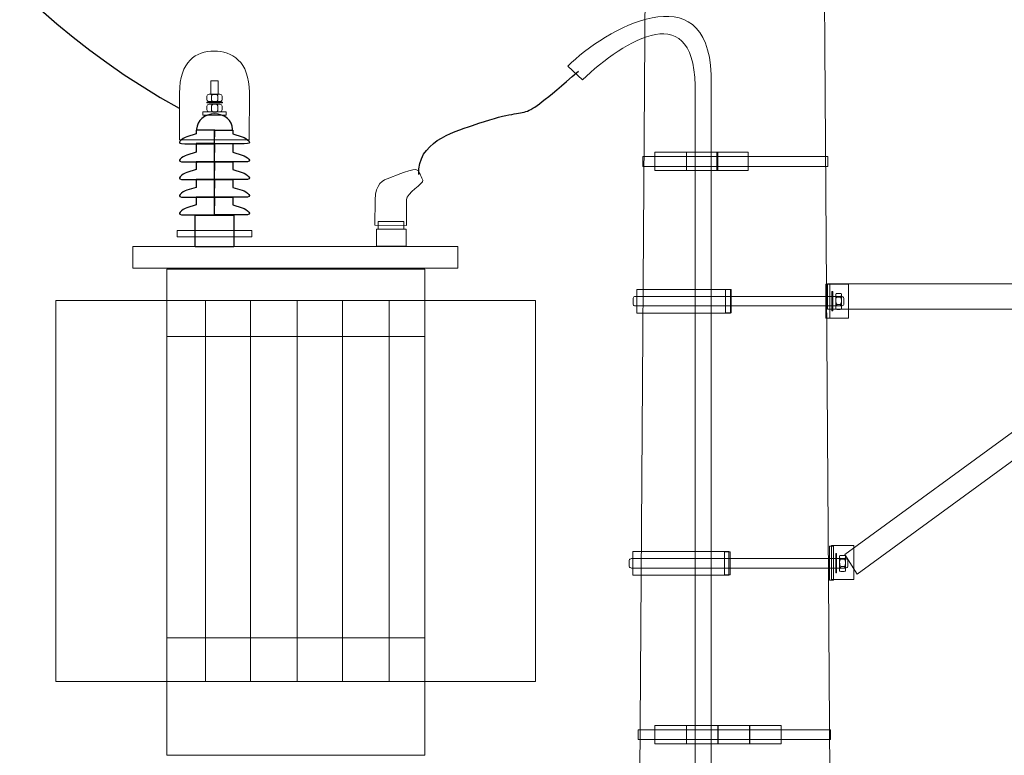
# Model space of a CAD drawing. Header units: centimetres. Extents: x -4644 to 5368, y -667 to 1552.
# Tile 8 of 48: x -1941 to -1799, y 188 to 295. Entities that reach past the tile are written whole.
import ezdxf

# ---------------------------------------------------------------- set-up
doc = ezdxf.new("R2010")
doc.units = ezdxf.units.CM
doc.header["$MEASUREMENT"] = 0
doc.layers.get('0').update_dxf_attribs({"linetype": 'CONTINUOUS'})
doc.layers.add('Warstwa 1', color=7, linetype='CONTINUOUS')

msp = doc.modelspace()

# ---------------------------------------------------------------- linework, layer by layer
at = {"color": 10}
msp.add_open_spline([(-1929.9, 546.82), (-1984.09, 599.34), (-2035.56, 347.29), (-1918.34, 282.14)], degree=3, dxfattribs=at)
msp.add_open_spline([(-1883.54, 272.53), (-1883.74, 277.16), (-1878.72, 278.61), (-1875.75, 279.65), (-1875.75, 279.65), (-1865.45, 283.27), (-1870.53, 278.75), (-1860.34, 287.53)], degree=3, knots=[0, 0, 0, 0, 0.333333, 0.333333, 0.333333, 0.333333, 1, 1, 1, 1], dxfattribs=at)
at = {"layer": 'Warstwa 1', "color": 7, "lineweight": 18}
for points in [[(-1824.41, 251.64), (-1821.15, 251.64), (-1821.15, 256.57), (-1824.41, 256.57), (-1824.41, 251.64)], [(-1824.41, 251.64), (-1823.86, 251.64), (-1823.86, 256.57), (-1824.41, 256.57), (-1824.41, 251.64)], [(-1824.18, 252.96), (-1743.21, 252.96), (-1743.21, 256.62), (-1824.18, 256.62), (-1824.18, 252.96)], [(-1851.85, 252.37), (-1838.25, 252.37), (-1838.25, 255.82), (-1851.85, 255.82), (-1851.85, 252.37)], [(-1838.98, 252.41), (-1838.16, 252.41), (-1838.16, 255.79), (-1838.98, 255.79), (-1838.98, 252.41)], [(-1852.47, 214.3), (-1838.5, 214.3), (-1838.5, 217.75), (-1852.47, 217.75), (-1852.47, 214.3)], [(-1839.15, 214.33), (-1838.31, 214.33), (-1838.31, 217.71), (-1839.15, 217.71), (-1839.15, 214.33)], [(-1823.88, 213.57), (-1823.33, 213.57), (-1823.33, 218.49), (-1823.88, 218.49), (-1823.88, 213.57)], [(-1823.59, 213.66), (-1820.34, 213.66), (-1820.34, 218.59), (-1823.59, 218.59), (-1823.59, 213.66)]]:
    msp.add_lwpolyline(points, close=True, dxfattribs=at)
at = {"layer": 'Warstwa 1', "color": 250, "lineweight": 70}
msp.add_open_spline([(-2181.25, -624.77), (-2181.25, -624.77), (-2181.25, 905.01), (-2181.25, 905.01), (-2181.25, 905.01), (-2181.25, 905.01), (-1129.83, 905.01), (-1129.83, 905.01), (-1129.83, 905.01), (-1129.83, 905.01), (-1129.83, -624.77), (-1129.83, -624.77), (-1129.83, -624.77), (-1129.83, -624.77), (-2181.25, -624.77), (-2181.25, -624.77)], degree=3, knots=[0, 0, 0, 0, 0.2, 0.2, 0.2, 0.2, 0.4, 0.4, 0.4, 0.4, 0.6, 0.6, 0.6, 0.6, 1, 1, 1, 1], dxfattribs=at)
at = {"layer": 'Warstwa 1', "color": 7, "lineweight": 20}
for points, knots in [([(-1855.41, -399.35), (-1855.41, -399.35), (-1819.83, -399.35), (-1819.83, -399.35), (-1819.83, -399.35), (-1819.83, -399.35), (-1827.95, 784.47), (-1827.95, 784.47), (-1827.95, 784.47), (-1827.95, 784.47), (-1847.37, 784.47), (-1847.37, 784.47), (-1847.37, 784.47), (-1847.37, 784.47), (-1855.41, -399.35), (-1855.41, -399.35)], [0, 0, 0, 0, 0.2, 0.2, 0.2, 0.2, 0.4, 0.4, 0.4, 0.4, 0.6, 0.6, 0.6, 0.6, 1, 1, 1, 1]), ([(-1843.42, -245.75), (-1843.42, -204.93), (-1843.42, 284.15), (-1843.42, 284.15), (-1843.42, 284.15), (-1842.97, 298.75), (-1853.71, 292.06), (-1859.76, 286.26), (-1859.76, 286.26), (-1859.76, 286.26), (-1861.88, 288.25), (-1861.88, 288.25), (-1861.88, 288.25), (-1856.45, 293.7), (-1841.63, 301.97), (-1841.07, 287.04), (-1841.07, 287.04), (-1841.07, 287.04), (-1841.07, -206.14), (-1841.07, -245.92)], [0.1488186, 0.1488186, 0.1488186, 0.1488186, 0.2857143, 0.2857143, 0.2857143, 0.2857143, 0.4285714, 0.4285714, 0.4285714, 0.4285714, 0.5714286, 0.5714286, 0.5714286, 0.5714286, 0.7142857, 0.7142857, 0.7142857, 0.7142857, 0.9884792, 0.9884792, 0.9884792, 0.9884792]), ([(-1918.29, 277.54), (-1918.29, 277.54), (-1908.17, 277.53), (-1908.17, 277.53), (-1908.17, 277.53), (-1908.17, 277.53), (-1908.13, 284.43), (-1908.13, 284.43), (-1908.13, 284.43), (-1908.13, 289), (-1910.7, 290.43), (-1913.23, 290.44), (-1913.23, 290.44), (-1915.88, 290.46), (-1918.26, 288.99), (-1918.26, 284.34), (-1918.26, 284.34), (-1918.26, 284.34), (-1918.29, 277.54), (-1918.29, 277.54)], [0, 0, 0, 0, 0.166667, 0.166667, 0.166667, 0.166667, 0.333333, 0.333333, 0.333333, 0.333333, 0.5, 0.5, 0.5, 0.5, 0.666667, 0.666667, 0.666667, 0.666667, 1, 1, 1, 1]), ([(-1914.9, 281.12), (-1914.9, 281.12), (-1911.49, 281.12), (-1911.49, 281.12), (-1911.49, 281.12), (-1911.49, 281.12), (-1911.49, 281.6), (-1911.49, 281.6), (-1911.49, 281.6), (-1911.49, 281.6), (-1914.9, 281.6), (-1914.9, 281.6), (-1914.9, 281.6), (-1914.9, 281.6), (-1914.9, 281.12), (-1914.9, 281.12)], [0, 0, 0, 0, 0.2, 0.2, 0.2, 0.2, 0.4, 0.4, 0.4, 0.4, 0.6, 0.6, 0.6, 0.6, 1, 1, 1, 1]), ([(-1850.99, 273.7), (-1850.99, 273.7), (-1824.13, 273.7), (-1824.13, 273.7), (-1824.13, 273.7), (-1824.13, 273.7), (-1824.13, 275.11), (-1824.13, 275.11), (-1824.13, 275.11), (-1824.13, 275.11), (-1850.99, 275.11), (-1850.99, 275.11), (-1850.99, 275.11), (-1850.99, 275.11), (-1850.99, 273.7), (-1850.99, 273.7)], [0, 0, 0, 0, 0.2, 0.2, 0.2, 0.2, 0.4, 0.4, 0.4, 0.4, 0.6, 0.6, 0.6, 0.6, 1, 1, 1, 1]), ([(-1844.67, 275.74), (-1844.67, 275.74), (-1849.23, 275.74), (-1849.23, 275.74), (-1849.23, 275.74), (-1849.23, 275.74), (-1849.23, 273.09), (-1849.23, 273.09), (-1849.23, 273.09), (-1849.23, 273.09), (-1844.67, 273.08), (-1844.67, 273.08), (-1844.67, 273.08), (-1844.67, 273.08), (-1844.67, 275.74), (-1844.67, 275.74)], [0, 0, 0, 0, 0.2, 0.2, 0.2, 0.2, 0.4, 0.4, 0.4, 0.4, 0.6, 0.6, 0.6, 0.6, 1, 1, 1, 1]), ([(-1840.09, 275.74), (-1840.09, 275.74), (-1844.65, 275.74), (-1844.65, 275.74), (-1844.65, 275.74), (-1844.65, 275.74), (-1844.65, 273.09), (-1844.65, 273.09), (-1844.65, 273.09), (-1844.65, 273.09), (-1840.09, 273.08), (-1840.09, 273.08), (-1840.09, 273.08), (-1840.09, 273.08), (-1840.09, 275.74), (-1840.09, 275.74)], [0, 0, 0, 0, 0.2, 0.2, 0.2, 0.2, 0.4, 0.4, 0.4, 0.4, 0.6, 0.6, 0.6, 0.6, 1, 1, 1, 1]), ([(-1835.69, 275.74), (-1835.69, 275.74), (-1840.25, 275.74), (-1840.25, 275.74), (-1840.25, 275.74), (-1840.25, 275.74), (-1840.25, 273.09), (-1840.25, 273.09), (-1840.25, 273.09), (-1840.25, 273.09), (-1835.69, 273.08), (-1835.69, 273.08), (-1835.69, 273.08), (-1835.69, 273.08), (-1835.69, 275.74), (-1835.69, 275.74)], [0, 0, 0, 0, 0.2, 0.2, 0.2, 0.2, 0.4, 0.4, 0.4, 0.4, 0.6, 0.6, 0.6, 0.6, 1, 1, 1, 1]), ([(-1889.89, 265.16), (-1889.89, 265.16), (-1885.33, 265.09), (-1885.33, 265.09), (-1885.33, 265.09), (-1885.33, 265.09), (-1885.31, 268.89), (-1885.31, 268.89), (-1885.31, 268.89), (-1885.37, 269.76), (-1882.76, 271.26), (-1882.94, 271.68), (-1882.94, 271.68), (-1883.05, 271.93), (-1883.51, 272.98), (-1883.66, 273.12), (-1883.66, 273.12), (-1884.14, 273.6), (-1887.04, 272.3), (-1887.74, 272.05), (-1887.74, 272.05), (-1888.8, 271.68), (-1889.8, 271.18), (-1889.88, 268.85), (-1889.88, 268.85), (-1889.88, 268.85), (-1889.89, 265.16), (-1889.89, 265.16)], [0, 0, 0, 0, 0.125, 0.125, 0.125, 0.125, 0.25, 0.25, 0.25, 0.25, 0.375, 0.375, 0.375, 0.375, 0.5, 0.5, 0.5, 0.5, 0.625, 0.625, 0.625, 0.625, 0.75, 0.75, 0.75, 0.75, 1, 1, 1, 1]), ([(-1889.41, 264.56), (-1889.41, 264.56), (-1885.71, 264.56), (-1885.71, 264.56), (-1885.71, 264.56), (-1885.71, 264.56), (-1885.71, 265.69), (-1885.71, 265.69), (-1885.71, 265.69), (-1885.71, 265.69), (-1889.41, 265.69), (-1889.41, 265.69), (-1889.41, 265.69), (-1889.41, 265.69), (-1889.41, 264.56), (-1889.41, 264.56)], [0, 0, 0, 0, 0.2, 0.2, 0.2, 0.2, 0.4, 0.4, 0.4, 0.4, 0.6, 0.6, 0.6, 0.6, 1, 1, 1, 1]), ([(-1851.69, 190.42), (-1851.69, 190.42), (-1823.74, 190.42), (-1823.74, 190.42), (-1823.74, 190.42), (-1823.74, 190.42), (-1823.74, 191.83), (-1823.74, 191.83), (-1823.74, 191.83), (-1823.74, 191.83), (-1851.69, 191.83), (-1851.69, 191.83), (-1851.69, 191.83), (-1851.69, 191.83), (-1851.69, 190.42), (-1851.69, 190.42)], [0, 0, 0, 0, 0.2, 0.2, 0.2, 0.2, 0.4, 0.4, 0.4, 0.4, 0.6, 0.6, 0.6, 0.6, 1, 1, 1, 1]), ([(-1844.67, 192.46), (-1844.67, 192.46), (-1849.23, 192.46), (-1849.23, 192.46), (-1849.23, 192.46), (-1849.23, 192.46), (-1849.23, 189.8), (-1849.23, 189.8), (-1849.23, 189.8), (-1849.23, 189.8), (-1844.67, 189.8), (-1844.67, 189.8), (-1844.67, 189.8), (-1844.67, 189.8), (-1844.67, 192.46), (-1844.67, 192.46)], [0, 0, 0, 0, 0.2, 0.2, 0.2, 0.2, 0.4, 0.4, 0.4, 0.4, 0.6, 0.6, 0.6, 0.6, 1, 1, 1, 1]), ([(-1840.09, 192.46), (-1840.09, 192.46), (-1844.65, 192.46), (-1844.65, 192.46), (-1844.65, 192.46), (-1844.65, 192.46), (-1844.65, 189.8), (-1844.65, 189.8), (-1844.65, 189.8), (-1844.65, 189.8), (-1840.09, 189.8), (-1840.09, 189.8), (-1840.09, 189.8), (-1840.09, 189.8), (-1840.09, 192.46), (-1840.09, 192.46)], [0, 0, 0, 0, 0.2, 0.2, 0.2, 0.2, 0.4, 0.4, 0.4, 0.4, 0.6, 0.6, 0.6, 0.6, 1, 1, 1, 1]), ([(-1835.48, 192.46), (-1835.48, 192.46), (-1840.04, 192.46), (-1840.04, 192.46), (-1840.04, 192.46), (-1840.04, 192.46), (-1840.04, 189.8), (-1840.04, 189.8), (-1840.04, 189.8), (-1840.04, 189.8), (-1835.48, 189.8), (-1835.48, 189.8), (-1835.48, 189.8), (-1835.48, 189.8), (-1835.48, 192.46), (-1835.48, 192.46)], [0, 0, 0, 0, 0.2, 0.2, 0.2, 0.2, 0.4, 0.4, 0.4, 0.4, 0.6, 0.6, 0.6, 0.6, 1, 1, 1, 1]), ([(-1830.93, 192.46), (-1830.93, 192.46), (-1835.49, 192.46), (-1835.49, 192.46), (-1835.49, 192.46), (-1835.49, 192.46), (-1835.49, 189.8), (-1835.49, 189.8), (-1835.49, 189.8), (-1835.49, 189.8), (-1830.93, 189.8), (-1830.93, 189.8), (-1830.93, 189.8), (-1830.93, 189.8), (-1830.93, 192.46), (-1830.93, 192.46)], [0, 0, 0, 0, 0.2, 0.2, 0.2, 0.2, 0.4, 0.4, 0.4, 0.4, 0.6, 0.6, 0.6, 0.6, 1, 1, 1, 1])]:
    msp.add_open_spline(points, degree=3, knots=knots, dxfattribs=at)
at = {"layer": 'Warstwa 1', "color": 250, "lineweight": 20}
for points, knots in [([(-1913.73, 286.14), (-1913.73, 286.14), (-1912.66, 286.14), (-1912.66, 286.14), (-1912.66, 286.14), (-1912.66, 286.14), (-1912.66, 284.15), (-1912.66, 284.15), (-1912.66, 284.15), (-1912.66, 284.15), (-1913.73, 284.15), (-1913.73, 284.15), (-1913.73, 284.15), (-1913.73, 284.15), (-1913.73, 286.14), (-1913.73, 286.14)], [0, 0, 0, 0, 0.2, 0.2, 0.2, 0.2, 0.4, 0.4, 0.4, 0.4, 0.6, 0.6, 0.6, 0.6, 1, 1, 1, 1]), ([(-1912.4, 284.17), (-1912.4, 284.17), (-1913.95, 284.17), (-1913.95, 284.17), (-1913.95, 284.17), (-1914.13, 284.17), (-1914.28, 284.04), (-1914.28, 283.89), (-1914.28, 283.89), (-1914.28, 283.89), (-1914.28, 283.4), (-1914.28, 283.4), (-1914.28, 283.4), (-1914.28, 283.25), (-1914.13, 283.12), (-1913.95, 283.12), (-1913.95, 283.12), (-1913.95, 283.12), (-1912.4, 283.12), (-1912.4, 283.12), (-1912.4, 283.12), (-1912.22, 283.12), (-1912.08, 283.25), (-1912.08, 283.4), (-1912.08, 283.4), (-1912.08, 283.4), (-1912.08, 283.89), (-1912.08, 283.89), (-1912.08, 283.89), (-1912.08, 284.04), (-1912.22, 284.17), (-1912.4, 284.17)], [0, 0, 0, 0, 0.111111, 0.111111, 0.111111, 0.111111, 0.222222, 0.222222, 0.222222, 0.222222, 0.333333, 0.333333, 0.333333, 0.333333, 0.444444, 0.444444, 0.444444, 0.444444, 0.555556, 0.555556, 0.555556, 0.555556, 0.666667, 0.666667, 0.666667, 0.666667, 0.777778, 0.777778, 0.777778, 0.777778, 1, 1, 1, 1]), ([(-1912.95, 284.17), (-1912.95, 284.17), (-1913.38, 284.17), (-1913.38, 284.17), (-1913.38, 284.17), (-1913.5, 284.17), (-1913.61, 284.07), (-1913.61, 283.94), (-1913.61, 283.94), (-1913.61, 283.94), (-1913.61, 283.33), (-1913.61, 283.33), (-1913.61, 283.33), (-1913.61, 283.2), (-1913.5, 283.1), (-1913.38, 283.1), (-1913.38, 283.1), (-1913.38, 283.1), (-1912.95, 283.1), (-1912.95, 283.1), (-1912.95, 283.1), (-1912.82, 283.1), (-1912.72, 283.2), (-1912.72, 283.33), (-1912.72, 283.33), (-1912.72, 283.33), (-1912.72, 283.94), (-1912.72, 283.94), (-1912.72, 283.94), (-1912.72, 284.07), (-1912.82, 284.17), (-1912.95, 284.17)], [0, 0, 0, 0, 0.111111, 0.111111, 0.111111, 0.111111, 0.222222, 0.222222, 0.222222, 0.222222, 0.333333, 0.333333, 0.333333, 0.333333, 0.444444, 0.444444, 0.444444, 0.444444, 0.555556, 0.555556, 0.555556, 0.555556, 0.666667, 0.666667, 0.666667, 0.666667, 0.777778, 0.777778, 0.777778, 0.777778, 1, 1, 1, 1]), ([(-1914.31, 282.92), (-1914.31, 282.92), (-1912.03, 282.92), (-1912.03, 282.92), (-1912.03, 282.92), (-1912.03, 282.92), (-1912.03, 283.01), (-1912.03, 283.01), (-1912.03, 283.01), (-1912.03, 283.01), (-1914.31, 283.01), (-1914.31, 283.01), (-1914.31, 283.01), (-1914.31, 283.01), (-1914.31, 282.92), (-1914.31, 282.92)], [0, 0, 0, 0, 0.2, 0.2, 0.2, 0.2, 0.4, 0.4, 0.4, 0.4, 0.6, 0.6, 0.6, 0.6, 1, 1, 1, 1]), ([(-1912.4, 282.72), (-1912.4, 282.72), (-1913.95, 282.72), (-1913.95, 282.72), (-1913.95, 282.72), (-1914.13, 282.72), (-1914.28, 282.59), (-1914.28, 282.43), (-1914.28, 282.43), (-1914.28, 282.43), (-1914.28, 281.91), (-1914.28, 281.91), (-1914.28, 281.91), (-1914.28, 281.75), (-1914.13, 281.62), (-1913.95, 281.62), (-1913.95, 281.62), (-1913.95, 281.62), (-1912.4, 281.62), (-1912.4, 281.62), (-1912.4, 281.62), (-1912.22, 281.62), (-1912.08, 281.75), (-1912.08, 281.91), (-1912.08, 281.91), (-1912.08, 281.91), (-1912.08, 282.43), (-1912.08, 282.43), (-1912.08, 282.43), (-1912.08, 282.59), (-1912.22, 282.72), (-1912.4, 282.72)], [0, 0, 0, 0, 0.111111, 0.111111, 0.111111, 0.111111, 0.222222, 0.222222, 0.222222, 0.222222, 0.333333, 0.333333, 0.333333, 0.333333, 0.444444, 0.444444, 0.444444, 0.444444, 0.555556, 0.555556, 0.555556, 0.555556, 0.666667, 0.666667, 0.666667, 0.666667, 0.777778, 0.777778, 0.777778, 0.777778, 1, 1, 1, 1]), ([(-1912.96, 282.72), (-1912.96, 282.72), (-1913.37, 282.72), (-1913.37, 282.72), (-1913.37, 282.72), (-1913.5, 282.72), (-1913.61, 282.61), (-1913.61, 282.47), (-1913.61, 282.47), (-1913.61, 282.47), (-1913.61, 281.84), (-1913.61, 281.84), (-1913.61, 281.84), (-1913.61, 281.7), (-1913.5, 281.59), (-1913.37, 281.59), (-1913.37, 281.59), (-1913.37, 281.59), (-1912.96, 281.59), (-1912.96, 281.59), (-1912.96, 281.59), (-1912.83, 281.59), (-1912.72, 281.7), (-1912.72, 281.84), (-1912.72, 281.84), (-1912.72, 281.84), (-1912.72, 282.47), (-1912.72, 282.47), (-1912.72, 282.47), (-1912.72, 282.61), (-1912.83, 282.72), (-1912.96, 282.72)], [0, 0, 0, 0, 0.111111, 0.111111, 0.111111, 0.111111, 0.222222, 0.222222, 0.222222, 0.222222, 0.333333, 0.333333, 0.333333, 0.333333, 0.444444, 0.444444, 0.444444, 0.444444, 0.555556, 0.555556, 0.555556, 0.555556, 0.666667, 0.666667, 0.666667, 0.666667, 0.777778, 0.777778, 0.777778, 0.777778, 1, 1, 1, 1])]:
    msp.add_open_spline(points, degree=3, knots=knots, dxfattribs=at)
at = {"layer": 'Warstwa 1', "color": 7}
for points, knots in [([(-1915.77, 278.98), (-1915.77, 279.01), (-1915.78, 279.08), (-1915.78, 279.12), (-1915.78, 279.12), (-1915.78, 280.33), (-1914.61, 281.32), (-1913.17, 281.32), (-1913.17, 281.32), (-1911.73, 281.32), (-1910.56, 280.33), (-1910.56, 279.12), (-1910.56, 279.12), (-1910.56, 279.08), (-1910.56, 279.04), (-1910.56, 279.01), (-1910.56, 279.01), (-1910.56, 279.01), (-1915.77, 278.98), (-1915.77, 278.98)], [0, 0, 0, 0, 0.166667, 0.166667, 0.166667, 0.166667, 0.333333, 0.333333, 0.333333, 0.333333, 0.5, 0.5, 0.5, 0.5, 0.666667, 0.666667, 0.666667, 0.666667, 1, 1, 1, 1]), ([(-1913.18, 276.99), (-1913.18, 276.99), (-1917.51, 276.99), (-1917.51, 276.99), (-1917.51, 276.99), (-1919.06, 276.89), (-1917.81, 277.81), (-1917.22, 277.99), (-1917.22, 277.99), (-1917.22, 277.99), (-1915.83, 278.42), (-1915.83, 278.42), (-1915.83, 278.42), (-1915.83, 278.42), (-1915.83, 278.96), (-1915.83, 278.96), (-1915.83, 278.96), (-1915.83, 278.96), (-1913.16, 278.96), (-1913.16, 278.96), (-1913.16, 278.96), (-1913.16, 278.96), (-1913.18, 276.99), (-1913.18, 276.99)], [0, 0, 0, 0, 0.142857, 0.142857, 0.142857, 0.142857, 0.285714, 0.285714, 0.285714, 0.285714, 0.428571, 0.428571, 0.428571, 0.428571, 0.571429, 0.571429, 0.571429, 0.571429, 0.714286, 0.714286, 0.714286, 0.714286, 1, 1, 1, 1]), ([(-1913.19, 276.99), (-1913.19, 276.99), (-1908.86, 276.99), (-1908.86, 276.99), (-1908.86, 276.99), (-1907.3, 276.89), (-1908.56, 277.81), (-1909.15, 277.99), (-1909.15, 277.99), (-1909.15, 277.99), (-1910.54, 278.42), (-1910.54, 278.42), (-1910.54, 278.42), (-1910.54, 278.42), (-1910.54, 278.96), (-1910.54, 278.96), (-1910.54, 278.96), (-1910.54, 278.96), (-1913.21, 278.96), (-1913.21, 278.96), (-1913.21, 278.96), (-1913.21, 278.96), (-1913.19, 276.99), (-1913.19, 276.99)], [0, 0, 0, 0, 0.142857, 0.142857, 0.142857, 0.142857, 0.285714, 0.285714, 0.285714, 0.285714, 0.428571, 0.428571, 0.428571, 0.428571, 0.571429, 0.571429, 0.571429, 0.571429, 0.714286, 0.714286, 0.714286, 0.714286, 1, 1, 1, 1]), ([(-1913.18, 274.35), (-1913.18, 274.35), (-1917.51, 274.35), (-1917.51, 274.35), (-1917.51, 274.35), (-1919.06, 274.26), (-1917.81, 275.17), (-1917.22, 275.35), (-1917.22, 275.35), (-1917.22, 275.35), (-1915.83, 275.78), (-1915.83, 275.78), (-1915.83, 275.78), (-1915.83, 275.78), (-1915.83, 277), (-1915.83, 277), (-1915.83, 277), (-1915.83, 277), (-1913.16, 277), (-1913.16, 277), (-1913.16, 277), (-1913.16, 277), (-1913.18, 274.35), (-1913.18, 274.35)], [0, 0, 0, 0, 0.142857, 0.142857, 0.142857, 0.142857, 0.285714, 0.285714, 0.285714, 0.285714, 0.428571, 0.428571, 0.428571, 0.428571, 0.571429, 0.571429, 0.571429, 0.571429, 0.714286, 0.714286, 0.714286, 0.714286, 1, 1, 1, 1]), ([(-1915.82, 277.01), (-1915.82, 277.01), (-1915.82, 277.02), (-1915.82, 277.02), (-1915.82, 277.02), (-1915.82, 277.02), (-1915.82, 277.01), (-1915.82, 277.01)], [0, 0, 0, 0, 0.333333, 0.333333, 0.333333, 0.333333, 1, 1, 1, 1]), ([(-1913.19, 274.35), (-1913.19, 274.35), (-1908.86, 274.35), (-1908.86, 274.35), (-1908.86, 274.35), (-1907.3, 274.26), (-1908.56, 275.17), (-1909.15, 275.35), (-1909.15, 275.35), (-1909.15, 275.35), (-1910.54, 275.78), (-1910.54, 275.78), (-1910.54, 275.78), (-1910.54, 275.78), (-1910.54, 277), (-1910.54, 277), (-1910.54, 277), (-1910.54, 277), (-1913.21, 277), (-1913.21, 277), (-1913.21, 277), (-1913.21, 277), (-1913.19, 274.35), (-1913.19, 274.35)], [0, 0, 0, 0, 0.142857, 0.142857, 0.142857, 0.142857, 0.285714, 0.285714, 0.285714, 0.285714, 0.428571, 0.428571, 0.428571, 0.428571, 0.571429, 0.571429, 0.571429, 0.571429, 0.714286, 0.714286, 0.714286, 0.714286, 1, 1, 1, 1]), ([(-1910.53, 277), (-1910.53, 277), (-1910.53, 277), (-1910.53, 277), (-1910.53, 277), (-1910.53, 277), (-1910.53, 277), (-1910.53, 277)], [0, 0, 0, 0, 0.333333, 0.333333, 0.333333, 0.333333, 1, 1, 1, 1]), ([(-1913.18, 271.78), (-1913.18, 271.78), (-1917.51, 271.78), (-1917.51, 271.78), (-1917.51, 271.78), (-1919.06, 271.69), (-1917.81, 272.61), (-1917.22, 272.79), (-1917.22, 272.79), (-1917.22, 272.79), (-1915.83, 273.22), (-1915.83, 273.22), (-1915.83, 273.22), (-1915.83, 273.22), (-1915.83, 274.35), (-1915.83, 274.35), (-1915.83, 274.35), (-1915.83, 274.35), (-1913.16, 274.35), (-1913.16, 274.35), (-1913.16, 274.35), (-1913.16, 274.35), (-1913.18, 271.78), (-1913.18, 271.78)], [0, 0, 0, 0, 0.142857, 0.142857, 0.142857, 0.142857, 0.285714, 0.285714, 0.285714, 0.285714, 0.428571, 0.428571, 0.428571, 0.428571, 0.571429, 0.571429, 0.571429, 0.571429, 0.714286, 0.714286, 0.714286, 0.714286, 1, 1, 1, 1]), ([(-1915.82, 274.21), (-1915.82, 274.21), (-1915.82, 274.37), (-1915.82, 274.37), (-1915.82, 274.37), (-1915.82, 274.37), (-1915.82, 274.21), (-1915.82, 274.21)], [0, 0, 0, 0, 0.333333, 0.333333, 0.333333, 0.333333, 1, 1, 1, 1]), ([(-1913.19, 271.78), (-1913.19, 271.78), (-1908.86, 271.78), (-1908.86, 271.78), (-1908.86, 271.78), (-1907.3, 271.69), (-1908.56, 272.61), (-1909.15, 272.79), (-1909.15, 272.79), (-1909.15, 272.79), (-1910.54, 273.22), (-1910.54, 273.22), (-1910.54, 273.22), (-1910.54, 273.22), (-1910.54, 274.35), (-1910.54, 274.35), (-1910.54, 274.35), (-1910.54, 274.35), (-1913.21, 274.35), (-1913.21, 274.35), (-1913.21, 274.35), (-1913.21, 274.35), (-1913.19, 271.78), (-1913.19, 271.78)], [0, 0, 0, 0, 0.142857, 0.142857, 0.142857, 0.142857, 0.285714, 0.285714, 0.285714, 0.285714, 0.428571, 0.428571, 0.428571, 0.428571, 0.571429, 0.571429, 0.571429, 0.571429, 0.714286, 0.714286, 0.714286, 0.714286, 1, 1, 1, 1]), ([(-1910.54, 274.29), (-1910.54, 274.29), (-1910.54, 274.39), (-1910.54, 274.39), (-1910.54, 274.39), (-1910.54, 274.39), (-1910.54, 274.29), (-1910.54, 274.29)], [0, 0, 0, 0, 0.333333, 0.333333, 0.333333, 0.333333, 1, 1, 1, 1]), ([(-1913.18, 269.22), (-1913.18, 269.22), (-1917.51, 269.22), (-1917.51, 269.22), (-1917.51, 269.22), (-1919.06, 269.13), (-1917.81, 270.04), (-1917.22, 270.22), (-1917.22, 270.22), (-1917.22, 270.22), (-1915.83, 270.65), (-1915.83, 270.65), (-1915.83, 270.65), (-1915.83, 270.65), (-1915.83, 271.79), (-1915.83, 271.79), (-1915.83, 271.79), (-1915.83, 271.79), (-1913.16, 271.79), (-1913.16, 271.79), (-1913.16, 271.79), (-1913.16, 271.79), (-1913.18, 269.22), (-1913.18, 269.22)], [0, 0, 0, 0, 0.142857, 0.142857, 0.142857, 0.142857, 0.285714, 0.285714, 0.285714, 0.285714, 0.428571, 0.428571, 0.428571, 0.428571, 0.571429, 0.571429, 0.571429, 0.571429, 0.714286, 0.714286, 0.714286, 0.714286, 1, 1, 1, 1]), ([(-1915.81, 271.77), (-1915.81, 271.77), (-1915.81, 271.75), (-1915.81, 271.75), (-1915.81, 271.75), (-1915.81, 271.75), (-1915.81, 271.77), (-1915.81, 271.77)], [0, 0, 0, 0, 0.333333, 0.333333, 0.333333, 0.333333, 1, 1, 1, 1]), ([(-1913.19, 269.22), (-1913.19, 269.22), (-1908.86, 269.22), (-1908.86, 269.22), (-1908.86, 269.22), (-1907.3, 269.13), (-1908.56, 270.04), (-1909.15, 270.22), (-1909.15, 270.22), (-1909.15, 270.22), (-1910.54, 270.65), (-1910.54, 270.65), (-1910.54, 270.65), (-1910.54, 270.65), (-1910.54, 271.79), (-1910.54, 271.79), (-1910.54, 271.79), (-1910.54, 271.79), (-1913.21, 271.79), (-1913.21, 271.79), (-1913.21, 271.79), (-1913.21, 271.79), (-1913.19, 269.22), (-1913.19, 269.22)], [0, 0, 0, 0, 0.142857, 0.142857, 0.142857, 0.142857, 0.285714, 0.285714, 0.285714, 0.285714, 0.428571, 0.428571, 0.428571, 0.428571, 0.571429, 0.571429, 0.571429, 0.571429, 0.714286, 0.714286, 0.714286, 0.714286, 1, 1, 1, 1]), ([(-1910.56, 271.82), (-1910.56, 271.82), (-1910.56, 271.77), (-1910.56, 271.77), (-1910.56, 271.77), (-1910.56, 271.77), (-1910.56, 271.82), (-1910.56, 271.82)], [0, 0, 0, 0, 0.333333, 0.333333, 0.333333, 0.333333, 1, 1, 1, 1]), ([(-1913.18, 266.66), (-1913.18, 266.66), (-1917.51, 266.66), (-1917.51, 266.66), (-1917.51, 266.66), (-1919.06, 266.56), (-1917.81, 267.48), (-1917.22, 267.66), (-1917.22, 267.66), (-1917.22, 267.66), (-1915.83, 268.09), (-1915.83, 268.09), (-1915.83, 268.09), (-1915.83, 268.09), (-1915.83, 269.21), (-1915.83, 269.21), (-1915.83, 269.21), (-1915.83, 269.21), (-1913.16, 269.21), (-1913.16, 269.21), (-1913.16, 269.21), (-1913.16, 269.21), (-1913.18, 266.66), (-1913.18, 266.66)], [0, 0, 0, 0, 0.142857, 0.142857, 0.142857, 0.142857, 0.285714, 0.285714, 0.285714, 0.285714, 0.428571, 0.428571, 0.428571, 0.428571, 0.571429, 0.571429, 0.571429, 0.571429, 0.714286, 0.714286, 0.714286, 0.714286, 1, 1, 1, 1]), ([(-1915.8, 269.19), (-1915.8, 269.19), (-1915.8, 269.2), (-1915.8, 269.2), (-1915.8, 269.2), (-1915.8, 269.2), (-1915.8, 269.19), (-1915.8, 269.19)], [0, 0, 0, 0, 0.333333, 0.333333, 0.333333, 0.333333, 1, 1, 1, 1]), ([(-1913.19, 266.66), (-1913.19, 266.66), (-1908.86, 266.66), (-1908.86, 266.66), (-1908.86, 266.66), (-1907.3, 266.56), (-1908.56, 267.48), (-1909.15, 267.66), (-1909.15, 267.66), (-1909.15, 267.66), (-1910.54, 268.09), (-1910.54, 268.09), (-1910.54, 268.09), (-1910.54, 268.09), (-1910.54, 269.21), (-1910.54, 269.21), (-1910.54, 269.21), (-1910.54, 269.21), (-1913.21, 269.21), (-1913.21, 269.21), (-1913.21, 269.21), (-1913.21, 269.21), (-1913.19, 266.66), (-1913.19, 266.66)], [0, 0, 0, 0, 0.142857, 0.142857, 0.142857, 0.142857, 0.285714, 0.285714, 0.285714, 0.285714, 0.428571, 0.428571, 0.428571, 0.428571, 0.571429, 0.571429, 0.571429, 0.571429, 0.714286, 0.714286, 0.714286, 0.714286, 1, 1, 1, 1]), ([(-1910.55, 269.19), (-1910.55, 269.19), (-1910.55, 269.2), (-1910.55, 269.2), (-1910.55, 269.2), (-1910.55, 269.2), (-1910.55, 269.19), (-1910.55, 269.19)], [0, 0, 0, 0, 0.333333, 0.333333, 0.333333, 0.333333, 1, 1, 1, 1])]:
    msp.add_open_spline(points, degree=3, knots=knots, dxfattribs=at)
at = {"layer": 'Warstwa 1', "color": 250, "lineweight": 15}
for points, knots in [([(-1915.77, 278.98), (-1915.77, 279.01), (-1915.78, 279.08), (-1915.78, 279.12), (-1915.78, 279.12), (-1915.78, 280.33), (-1914.61, 281.32), (-1913.17, 281.32), (-1913.17, 281.32), (-1911.73, 281.32), (-1910.56, 280.33), (-1910.56, 279.12), (-1910.56, 279.12), (-1910.56, 279.08), (-1910.56, 279.04), (-1910.56, 279.01)], [0, 0, 0, 0, 0.2, 0.2, 0.2, 0.2, 0.4, 0.4, 0.4, 0.4, 0.6, 0.6, 0.6, 0.6, 1, 1, 1, 1]), ([(-1913.18, 276.99), (-1913.18, 276.99), (-1917.51, 276.99), (-1917.51, 276.99), (-1917.51, 276.99), (-1919.06, 276.89), (-1917.81, 277.81), (-1917.22, 277.99), (-1917.22, 277.99), (-1917.22, 277.99), (-1915.83, 278.42), (-1915.83, 278.42), (-1915.83, 278.42), (-1915.83, 278.42), (-1915.83, 278.96), (-1915.83, 278.96), (-1915.83, 278.96), (-1915.83, 278.96), (-1913.16, 278.96), (-1913.16, 278.96)], [0, 0, 0, 0, 0.166667, 0.166667, 0.166667, 0.166667, 0.333333, 0.333333, 0.333333, 0.333333, 0.5, 0.5, 0.5, 0.5, 0.666667, 0.666667, 0.666667, 0.666667, 1, 1, 1, 1]), ([(-1913.19, 276.99), (-1913.19, 276.99), (-1908.86, 276.99), (-1908.86, 276.99), (-1908.86, 276.99), (-1907.3, 276.89), (-1908.56, 277.81), (-1909.15, 277.99), (-1909.15, 277.99), (-1909.15, 277.99), (-1910.54, 278.42), (-1910.54, 278.42), (-1910.54, 278.42), (-1910.54, 278.42), (-1910.54, 278.96), (-1910.54, 278.96), (-1910.54, 278.96), (-1910.54, 278.96), (-1913.21, 278.96), (-1913.21, 278.96)], [0, 0, 0, 0, 0.166667, 0.166667, 0.166667, 0.166667, 0.333333, 0.333333, 0.333333, 0.333333, 0.5, 0.5, 0.5, 0.5, 0.666667, 0.666667, 0.666667, 0.666667, 1, 1, 1, 1]), ([(-1913.18, 274.35), (-1913.18, 274.35), (-1917.51, 274.35), (-1917.51, 274.35), (-1917.51, 274.35), (-1919.06, 274.26), (-1917.81, 275.17), (-1917.22, 275.35), (-1917.22, 275.35), (-1917.22, 275.35), (-1915.83, 275.78), (-1915.83, 275.78), (-1915.83, 275.78), (-1915.83, 275.78), (-1915.83, 277), (-1915.83, 277), (-1915.83, 277), (-1915.83, 277), (-1913.16, 277), (-1913.16, 277)], [0, 0, 0, 0, 0.166667, 0.166667, 0.166667, 0.166667, 0.333333, 0.333333, 0.333333, 0.333333, 0.5, 0.5, 0.5, 0.5, 0.666667, 0.666667, 0.666667, 0.666667, 1, 1, 1, 1]), ([(-1913.19, 274.35), (-1913.19, 274.35), (-1908.86, 274.35), (-1908.86, 274.35), (-1908.86, 274.35), (-1907.3, 274.26), (-1908.56, 275.17), (-1909.15, 275.35), (-1909.15, 275.35), (-1909.15, 275.35), (-1910.54, 275.78), (-1910.54, 275.78), (-1910.54, 275.78), (-1910.54, 275.78), (-1910.54, 277), (-1910.54, 277), (-1910.54, 277), (-1910.54, 277), (-1913.21, 277), (-1913.21, 277)], [0, 0, 0, 0, 0.166667, 0.166667, 0.166667, 0.166667, 0.333333, 0.333333, 0.333333, 0.333333, 0.5, 0.5, 0.5, 0.5, 0.666667, 0.666667, 0.666667, 0.666667, 1, 1, 1, 1]), ([(-1913.18, 271.78), (-1913.18, 271.78), (-1917.51, 271.78), (-1917.51, 271.78), (-1917.51, 271.78), (-1919.06, 271.69), (-1917.81, 272.61), (-1917.22, 272.79), (-1917.22, 272.79), (-1917.22, 272.79), (-1915.83, 273.22), (-1915.83, 273.22), (-1915.83, 273.22), (-1915.83, 273.22), (-1915.83, 274.35), (-1915.83, 274.35), (-1915.83, 274.35), (-1915.83, 274.35), (-1913.16, 274.35), (-1913.16, 274.35)], [0, 0, 0, 0, 0.166667, 0.166667, 0.166667, 0.166667, 0.333333, 0.333333, 0.333333, 0.333333, 0.5, 0.5, 0.5, 0.5, 0.666667, 0.666667, 0.666667, 0.666667, 1, 1, 1, 1]), ([(-1913.19, 271.78), (-1913.19, 271.78), (-1908.86, 271.78), (-1908.86, 271.78), (-1908.86, 271.78), (-1907.3, 271.69), (-1908.56, 272.61), (-1909.15, 272.79), (-1909.15, 272.79), (-1909.15, 272.79), (-1910.54, 273.22), (-1910.54, 273.22), (-1910.54, 273.22), (-1910.54, 273.22), (-1910.54, 274.35), (-1910.54, 274.35), (-1910.54, 274.35), (-1910.54, 274.35), (-1913.21, 274.35), (-1913.21, 274.35)], [0, 0, 0, 0, 0.166667, 0.166667, 0.166667, 0.166667, 0.333333, 0.333333, 0.333333, 0.333333, 0.5, 0.5, 0.5, 0.5, 0.666667, 0.666667, 0.666667, 0.666667, 1, 1, 1, 1]), ([(-1913.18, 269.22), (-1913.18, 269.22), (-1917.51, 269.22), (-1917.51, 269.22), (-1917.51, 269.22), (-1919.06, 269.13), (-1917.81, 270.04), (-1917.22, 270.22), (-1917.22, 270.22), (-1917.22, 270.22), (-1915.83, 270.65), (-1915.83, 270.65), (-1915.83, 270.65), (-1915.83, 270.65), (-1915.83, 271.79), (-1915.83, 271.79), (-1915.83, 271.79), (-1915.83, 271.79), (-1913.16, 271.79), (-1913.16, 271.79)], [0, 0, 0, 0, 0.166667, 0.166667, 0.166667, 0.166667, 0.333333, 0.333333, 0.333333, 0.333333, 0.5, 0.5, 0.5, 0.5, 0.666667, 0.666667, 0.666667, 0.666667, 1, 1, 1, 1]), ([(-1913.19, 269.22), (-1913.19, 269.22), (-1908.86, 269.22), (-1908.86, 269.22), (-1908.86, 269.22), (-1907.3, 269.13), (-1908.56, 270.04), (-1909.15, 270.22), (-1909.15, 270.22), (-1909.15, 270.22), (-1910.54, 270.65), (-1910.54, 270.65), (-1910.54, 270.65), (-1910.54, 270.65), (-1910.54, 271.79), (-1910.54, 271.79), (-1910.54, 271.79), (-1910.54, 271.79), (-1913.21, 271.79), (-1913.21, 271.79)], [0, 0, 0, 0, 0.166667, 0.166667, 0.166667, 0.166667, 0.333333, 0.333333, 0.333333, 0.333333, 0.5, 0.5, 0.5, 0.5, 0.666667, 0.666667, 0.666667, 0.666667, 1, 1, 1, 1]), ([(-1913.18, 266.66), (-1913.18, 266.66), (-1917.51, 266.66), (-1917.51, 266.66), (-1917.51, 266.66), (-1919.06, 266.56), (-1917.81, 267.48), (-1917.22, 267.66), (-1917.22, 267.66), (-1917.22, 267.66), (-1915.83, 268.09), (-1915.83, 268.09), (-1915.83, 268.09), (-1915.83, 268.09), (-1915.83, 269.21), (-1915.83, 269.21), (-1915.83, 269.21), (-1915.83, 269.21), (-1913.16, 269.21), (-1913.16, 269.21)], [0, 0, 0, 0, 0.166667, 0.166667, 0.166667, 0.166667, 0.333333, 0.333333, 0.333333, 0.333333, 0.5, 0.5, 0.5, 0.5, 0.666667, 0.666667, 0.666667, 0.666667, 1, 1, 1, 1]), ([(-1913.19, 266.66), (-1913.19, 266.66), (-1908.86, 266.66), (-1908.86, 266.66), (-1908.86, 266.66), (-1907.3, 266.56), (-1908.56, 267.48), (-1909.15, 267.66), (-1909.15, 267.66), (-1909.15, 267.66), (-1910.54, 268.09), (-1910.54, 268.09), (-1910.54, 268.09), (-1910.54, 268.09), (-1910.54, 269.21), (-1910.54, 269.21), (-1910.54, 269.21), (-1910.54, 269.21), (-1913.21, 269.21), (-1913.21, 269.21)], [0, 0, 0, 0, 0.166667, 0.166667, 0.166667, 0.166667, 0.333333, 0.333333, 0.333333, 0.333333, 0.5, 0.5, 0.5, 0.5, 0.666667, 0.666667, 0.666667, 0.666667, 1, 1, 1, 1])]:
    msp.add_open_spline(points, degree=3, knots=knots, dxfattribs=at)
for points in [[(-1915.82, 277.01), (-1915.82, 277.01), (-1915.82, 277.02), (-1915.82, 277.02)], [(-1910.53, 277), (-1910.53, 277), (-1910.53, 277), (-1910.53, 277)], [(-1915.82, 274.21), (-1915.82, 274.21), (-1915.82, 274.37), (-1915.82, 274.37)], [(-1910.54, 274.29), (-1910.54, 274.29), (-1910.54, 274.39), (-1910.54, 274.39)], [(-1915.81, 271.77), (-1915.81, 271.77), (-1915.81, 271.75), (-1915.81, 271.75)], [(-1910.56, 271.82), (-1910.56, 271.82), (-1910.56, 271.77), (-1910.56, 271.77)], [(-1915.8, 269.19), (-1915.8, 269.19), (-1915.8, 269.2), (-1915.8, 269.2)], [(-1910.55, 269.19), (-1910.55, 269.19), (-1910.55, 269.2), (-1910.55, 269.2)]]:
    msp.add_open_spline(points, degree=3, dxfattribs=at)
at = {"layer": 'Warstwa 1', "color": 30}
msp.add_open_spline([(-1915.98, 262), (-1915.98, 262), (-1910.38, 262), (-1910.38, 262), (-1910.38, 262), (-1910.38, 262), (-1910.38, 266.62), (-1910.38, 266.62), (-1910.38, 266.62), (-1910.38, 266.62), (-1915.98, 266.62), (-1915.98, 266.62), (-1915.98, 266.62), (-1915.98, 266.62), (-1915.98, 262), (-1915.98, 262)], degree=3, knots=[0, 0, 0, 0, 0.2, 0.2, 0.2, 0.2, 0.4, 0.4, 0.4, 0.4, 0.6, 0.6, 0.6, 0.6, 1, 1, 1, 1], dxfattribs=at)
at = {"layer": 'Warstwa 1', "color": 30, "lineweight": 15}
msp.add_open_spline([(-1915.98, 262), (-1915.98, 262), (-1910.38, 262), (-1910.38, 262), (-1910.38, 262), (-1910.38, 262), (-1910.38, 266.62), (-1910.38, 266.62), (-1910.38, 266.62), (-1910.38, 266.62), (-1915.98, 266.62), (-1915.98, 266.62), (-1915.98, 266.62), (-1915.98, 266.62), (-1915.98, 262), (-1915.98, 262)], degree=3, knots=[0, 0, 0, 0, 0.2, 0.2, 0.2, 0.2, 0.4, 0.4, 0.4, 0.4, 0.6, 0.6, 0.6, 0.6, 1, 1, 1, 1], dxfattribs=at)
at = {"layer": 'Warstwa 1', "color": 30, "lineweight": 20}
for points in [[(-1889.66, 264.56), (-1889.66, 264.56), (-1885.37, 264.56), (-1885.37, 264.56), (-1885.37, 264.56), (-1885.37, 264.56), (-1885.37, 262.12), (-1885.37, 262.12), (-1885.37, 262.12), (-1885.37, 262.12), (-1889.66, 262.12), (-1889.66, 262.12), (-1889.66, 262.12), (-1889.66, 262.12), (-1889.66, 264.56), (-1889.66, 264.56)], [(-1925.06, 258.9), (-1925.06, 258.9), (-1877.85, 258.9), (-1877.85, 258.9), (-1877.85, 258.9), (-1877.85, 258.9), (-1877.85, 262.07), (-1877.85, 262.07), (-1877.85, 262.07), (-1877.85, 262.07), (-1925.06, 262.07), (-1925.06, 262.07), (-1925.06, 262.07), (-1925.06, 262.07), (-1925.06, 258.9), (-1925.06, 258.9)], [(-1920.1, 188.15), (-1920.1, 188.15), (-1882.65, 188.15), (-1882.65, 188.15), (-1882.65, 188.15), (-1882.65, 188.15), (-1882.65, 258.76), (-1882.65, 258.76), (-1882.65, 258.76), (-1882.65, 258.76), (-1920.1, 258.76), (-1920.1, 258.76), (-1920.1, 258.76), (-1920.1, 258.76), (-1920.1, 188.15), (-1920.1, 188.15)], [(-1936.22, 198.86), (-1936.22, 198.86), (-1866.57, 198.86), (-1866.57, 198.86), (-1866.57, 198.86), (-1866.57, 198.86), (-1866.57, 254.23), (-1866.57, 254.23), (-1866.57, 254.23), (-1866.57, 254.23), (-1936.22, 254.23), (-1936.22, 254.23), (-1936.22, 254.23), (-1936.22, 254.23), (-1936.22, 198.86), (-1936.22, 198.86)]]:
    msp.add_open_spline(points, degree=3, knots=[0, 0, 0, 0, 0.2, 0.2, 0.2, 0.2, 0.4, 0.4, 0.4, 0.4, 0.6, 0.6, 0.6, 0.6, 1, 1, 1, 1], dxfattribs=at)
at = {"layer": 'Warstwa 1', "color": 7, "lineweight": 15}
msp.add_open_spline([(-1918.63, 263.47), (-1918.63, 263.47), (-1907.76, 263.47), (-1907.76, 263.47), (-1907.76, 263.47), (-1907.76, 263.47), (-1907.76, 264.36), (-1907.76, 264.36), (-1907.76, 264.36), (-1907.76, 264.36), (-1918.63, 264.36), (-1918.63, 264.36), (-1918.63, 264.36), (-1918.63, 264.36), (-1918.63, 263.47), (-1918.63, 263.47)], degree=3, knots=[0, 0, 0, 0, 0.2, 0.2, 0.2, 0.2, 0.4, 0.4, 0.4, 0.4, 0.6, 0.6, 0.6, 0.6, 1, 1, 1, 1], dxfattribs=at)
at = {"layer": 'Warstwa 1', "color": 7, "lineweight": 18}
for points, knots in [([(-1768.33, 256.26), (-1768.33, 256.26), (-1821.67, 217.29), (-1821.67, 217.29), (-1821.67, 217.29), (-1821.67, 217.29), (-1819.85, 214.44), (-1819.85, 214.44), (-1819.85, 214.44), (-1819.85, 214.44), (-1766.5, 253.41), (-1766.5, 253.41), (-1766.5, 253.41), (-1766.5, 253.41), (-1768.33, 256.26), (-1768.33, 256.26)], [0, 0, 0, 0, 0.2, 0.2, 0.2, 0.2, 0.4, 0.4, 0.4, 0.4, 0.6, 0.6, 0.6, 0.6, 1, 1, 1, 1]), ([(-1852.05, 254.79), (-1852.05, 254.79), (-1822.18, 254.79), (-1822.18, 254.79), (-1822.18, 254.79), (-1821.99, 254.79), (-1821.83, 254.69), (-1821.83, 254.57), (-1821.83, 254.57), (-1821.83, 254.57), (-1821.83, 253.62), (-1821.83, 253.62), (-1821.83, 253.62), (-1821.83, 253.5), (-1821.99, 253.41), (-1822.18, 253.41), (-1822.18, 253.41), (-1822.18, 253.41), (-1852.05, 253.41), (-1852.05, 253.41), (-1852.05, 253.41), (-1852.24, 253.41), (-1852.4, 253.5), (-1852.4, 253.62), (-1852.4, 253.62), (-1852.4, 253.62), (-1852.4, 254.57), (-1852.4, 254.57), (-1852.4, 254.57), (-1852.4, 254.69), (-1852.24, 254.79), (-1852.05, 254.79)], [0, 0, 0, 0, 0.111111, 0.111111, 0.111111, 0.111111, 0.222222, 0.222222, 0.222222, 0.222222, 0.333333, 0.333333, 0.333333, 0.333333, 0.444444, 0.444444, 0.444444, 0.444444, 0.555556, 0.555556, 0.555556, 0.555556, 0.666667, 0.666667, 0.666667, 0.666667, 0.777778, 0.777778, 0.777778, 0.777778, 1, 1, 1, 1]), ([(-1823.54, 255.51), (-1823.54, 255.51), (-1823.54, 252.71), (-1823.54, 252.71), (-1823.54, 252.71), (-1823.54, 252.71), (-1823.41, 252.71), (-1823.41, 252.71), (-1823.41, 252.71), (-1823.41, 252.71), (-1823.41, 255.51), (-1823.41, 255.51), (-1823.41, 255.51), (-1823.41, 255.51), (-1823.54, 255.51), (-1823.54, 255.51)], [0, 0, 0, 0, 0.2, 0.2, 0.2, 0.2, 0.4, 0.4, 0.4, 0.4, 0.6, 0.6, 0.6, 0.6, 1, 1, 1, 1]), ([(-1822.32, 255.24), (-1822.32, 255.24), (-1822.82, 255.24), (-1822.82, 255.24), (-1822.82, 255.24), (-1822.91, 255.24), (-1822.98, 255.19), (-1822.98, 255.14), (-1822.98, 255.14), (-1822.98, 255.14), (-1822.98, 253.01), (-1822.98, 253.01), (-1822.98, 253.01), (-1822.98, 252.96), (-1822.91, 252.91), (-1822.82, 252.91), (-1822.82, 252.91), (-1822.82, 252.91), (-1822.32, 252.91), (-1822.32, 252.91), (-1822.32, 252.91), (-1822.23, 252.91), (-1822.16, 252.96), (-1822.16, 253.01), (-1822.16, 253.01), (-1822.16, 253.01), (-1822.16, 255.14), (-1822.16, 255.14), (-1822.16, 255.14), (-1822.16, 255.19), (-1822.23, 255.24), (-1822.32, 255.24)], [0, 0, 0, 0, 0.111111, 0.111111, 0.111111, 0.111111, 0.222222, 0.222222, 0.222222, 0.222222, 0.333333, 0.333333, 0.333333, 0.333333, 0.444444, 0.444444, 0.444444, 0.444444, 0.555556, 0.555556, 0.555556, 0.555556, 0.666667, 0.666667, 0.666667, 0.666667, 0.777778, 0.777778, 0.777778, 0.777778, 1, 1, 1, 1]), ([(-1822.99, 217.43), (-1822.99, 217.43), (-1822.99, 214.63), (-1822.99, 214.63), (-1822.99, 214.63), (-1822.99, 214.63), (-1822.86, 214.63), (-1822.86, 214.63), (-1822.86, 214.63), (-1822.86, 214.63), (-1822.86, 217.43), (-1822.86, 217.43), (-1822.86, 217.43), (-1822.86, 217.43), (-1822.99, 217.43), (-1822.99, 217.43)], [0, 0, 0, 0, 0.2, 0.2, 0.2, 0.2, 0.4, 0.4, 0.4, 0.4, 0.6, 0.6, 0.6, 0.6, 1, 1, 1, 1]), ([(-1852.62, 216.71), (-1852.62, 216.71), (-1821.59, 216.71), (-1821.59, 216.71), (-1821.59, 216.71), (-1821.4, 216.71), (-1821.24, 216.61), (-1821.24, 216.49), (-1821.24, 216.49), (-1821.24, 216.49), (-1821.24, 215.55), (-1821.24, 215.55), (-1821.24, 215.55), (-1821.24, 215.43), (-1821.4, 215.33), (-1821.59, 215.33), (-1821.59, 215.33), (-1821.59, 215.33), (-1852.62, 215.33), (-1852.62, 215.33), (-1852.62, 215.33), (-1852.81, 215.33), (-1852.97, 215.43), (-1852.97, 215.55), (-1852.97, 215.55), (-1852.97, 215.55), (-1852.97, 216.49), (-1852.97, 216.49), (-1852.97, 216.49), (-1852.97, 216.61), (-1852.81, 216.71), (-1852.62, 216.71)], [0, 0, 0, 0, 0.111111, 0.111111, 0.111111, 0.111111, 0.222222, 0.222222, 0.222222, 0.222222, 0.333333, 0.333333, 0.333333, 0.333333, 0.444444, 0.444444, 0.444444, 0.444444, 0.555556, 0.555556, 0.555556, 0.555556, 0.666667, 0.666667, 0.666667, 0.666667, 0.777778, 0.777778, 0.777778, 0.777778, 1, 1, 1, 1]), ([(-1821.74, 217.16), (-1821.74, 217.16), (-1822.26, 217.16), (-1822.26, 217.16), (-1822.26, 217.16), (-1822.35, 217.16), (-1822.42, 217.12), (-1822.42, 217.06), (-1822.42, 217.06), (-1822.42, 217.06), (-1822.42, 214.94), (-1822.42, 214.94), (-1822.42, 214.94), (-1822.42, 214.88), (-1822.35, 214.84), (-1822.26, 214.84), (-1822.26, 214.84), (-1822.26, 214.84), (-1821.74, 214.84), (-1821.74, 214.84), (-1821.74, 214.84), (-1821.65, 214.84), (-1821.57, 214.88), (-1821.57, 214.94), (-1821.57, 214.94), (-1821.57, 214.94), (-1821.57, 217.06), (-1821.57, 217.06), (-1821.57, 217.06), (-1821.57, 217.12), (-1821.65, 217.16), (-1821.74, 217.16)], [0, 0, 0, 0, 0.111111, 0.111111, 0.111111, 0.111111, 0.222222, 0.222222, 0.222222, 0.222222, 0.333333, 0.333333, 0.333333, 0.333333, 0.444444, 0.444444, 0.444444, 0.444444, 0.555556, 0.555556, 0.555556, 0.555556, 0.666667, 0.666667, 0.666667, 0.666667, 0.777778, 0.777778, 0.777778, 0.777778, 1, 1, 1, 1])]:
    msp.add_open_spline(points, degree=3, knots=knots, dxfattribs=at)
at = {"layer": 'Warstwa 1', "color": 250, "lineweight": 18}
for points in [[(-1822.99, 255.04), (-1822.99, 255.04), (-1822.97, 254.71), (-1822.86, 254.68)], [(-1822.98, 254.25), (-1822.98, 254.25), (-1822.98, 254.64), (-1822.85, 254.68)], [(-1822.88, 254.68), (-1822.88, 254.68), (-1822.28, 254.68), (-1822.28, 254.68)], [(-1822.16, 254.25), (-1822.16, 254.25), (-1822.16, 254.64), (-1822.29, 254.68)], [(-1822.16, 255.04), (-1822.16, 255.04), (-1822.17, 254.71), (-1822.28, 254.68)], [(-1822.98, 254.13), (-1822.98, 254.13), (-1822.94, 253.63), (-1822.78, 253.62)], [(-1822.98, 253.29), (-1822.98, 253.29), (-1822.91, 253.6), (-1822.79, 253.62)], [(-1822.8, 253.62), (-1822.8, 253.62), (-1822.35, 253.62), (-1822.35, 253.62)], [(-1822.16, 254.13), (-1822.16, 254.13), (-1822.2, 253.63), (-1822.37, 253.62)], [(-1822.16, 253.29), (-1822.16, 253.29), (-1822.24, 253.6), (-1822.36, 253.62)], [(-1822.42, 216.96), (-1822.42, 216.96), (-1822.41, 216.63), (-1822.3, 216.6)], [(-1822.42, 216.18), (-1822.42, 216.18), (-1822.42, 216.56), (-1822.29, 216.6)], [(-1822.42, 216.05), (-1822.42, 216.05), (-1822.38, 215.55), (-1822.21, 215.54)], [(-1822.31, 216.6), (-1822.31, 216.6), (-1821.69, 216.6), (-1821.69, 216.6)], [(-1821.57, 216.05), (-1821.57, 216.05), (-1821.62, 215.55), (-1821.79, 215.54)], [(-1821.58, 216.18), (-1821.58, 216.18), (-1821.58, 216.56), (-1821.71, 216.6)], [(-1821.57, 216.96), (-1821.57, 216.96), (-1821.59, 216.63), (-1821.7, 216.6)], [(-1822.42, 215.22), (-1822.42, 215.22), (-1822.34, 215.52), (-1822.22, 215.54)], [(-1822.23, 215.54), (-1822.23, 215.54), (-1821.77, 215.54), (-1821.77, 215.54)], [(-1821.58, 215.22), (-1821.58, 215.22), (-1821.66, 215.52), (-1821.78, 215.54)]]:
    msp.add_open_spline(points, degree=3, dxfattribs=at)
at = {"layer": 'Warstwa 1', "color": 30, "lineweight": 20}
for points in [[(-1914.5, 254.22), (-1914.5, 254.22), (-1914.5, 198.81), (-1914.5, 198.81)], [(-1907.98, 254.22), (-1907.98, 254.22), (-1907.98, 198.81), (-1907.98, 198.81)], [(-1901.17, 254.22), (-1901.17, 254.22), (-1901.17, 198.81), (-1901.17, 198.81)], [(-1894.62, 254.22), (-1894.62, 254.22), (-1894.62, 198.81), (-1894.62, 198.81)], [(-1887.82, 254.22), (-1887.82, 254.22), (-1887.82, 198.81), (-1887.82, 198.81)], [(-1919.99, 248.96), (-1919.99, 248.96), (-1882.68, 248.96), (-1882.68, 248.96)], [(-1919.99, 205.17), (-1919.99, 205.17), (-1882.68, 205.17), (-1882.68, 205.17)]]:
    msp.add_open_spline(points, degree=3, dxfattribs=at)

doc.saveas('drawing.dxf')
